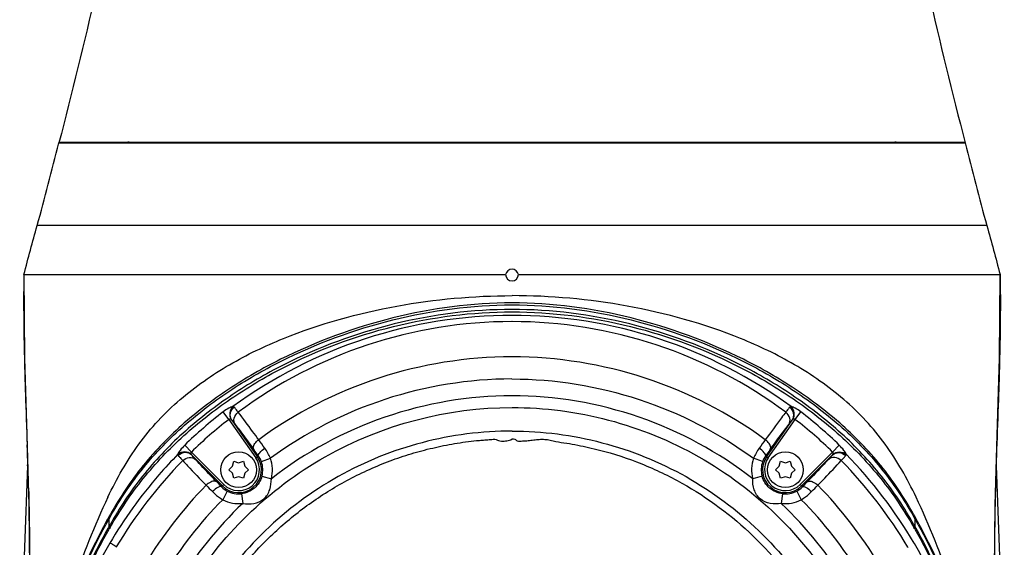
# Model space of a CAD drawing. Header units: millimetres. Extents: x 11 to 407, y 12 to 285.
# Tile 5 of 50: x 68 to 83, y 82 to 90. Entities that reach past the tile are written whole.
import ezdxf

# ---------------------------------------------------------------- set-up
doc = ezdxf.new("R2010")
doc.units = ezdxf.units.MM
doc.header["$LTSCALE"] = 23.1
doc.layers.get('0').update_dxf_attribs({"linetype": 'CONTINUOUS'})

msp = doc.modelspace()

# ---------------------------------------------------------------- linework, layer by layer
at = {"color": 7, "linetype": 'Continuous'}
for p, q in [((68.1092, 87.9121), (82.0319, 87.9121)), ((68.1106, 87.9021), (82.0305, 87.9021)), ((82.3682, 86.6321), (67.7729, 86.6321)), ((67.5706, 85.8821), (74.9726, 85.8821)), ((67.5706, 85.8821), (67.5786, 84.5948)), ((75.1685, 85.8821), (82.5706, 85.8821)), ((67.5786, 84.5948), (67.6167, 83.4136)), ((70.7206, 83.6549), (70.6313, 83.7703)), ((70.7206, 83.6549), (71.1332, 83.0663)), ((79.0079, 83.0663), (79.4205, 83.6549)), ((79.4205, 83.6549), (79.5098, 83.7703)), ((70.7664, 83.6418), (71.1578, 83.0835)), ((78.9833, 83.0835), (79.3747, 83.6419)), ((82.4916, 82.3375), (82.5244, 83.4136)), ((70.1442, 83.1544), (70.0421, 83.2593)), ((79.997, 83.1544), (80.099, 83.2592)), ((70.6439, 82.6552), (70.1442, 83.1544)), ((70.6227, 82.634), (70.1512, 83.105)), ((71.1332, 83.0663), (71.174, 83.0948)), ((71.2198, 83.0075), (71.3609, 83.0582)), ((78.9213, 83.0075), (78.7802, 83.0581)), ((78.9671, 83.0948), (79.0079, 83.0663)), ((79.997, 83.1544), (79.4973, 82.6552)), ((79.9899, 83.1049), (79.5185, 82.634)), ((67.6272, 82.9421), (67.6278, 82.9558)), ((70.7206, 82.8821), (70.7771, 82.9361)), ((70.7771, 82.9361), (70.7956, 83.012)), ((70.7956, 83.012), (70.8706, 82.99)), ((70.8706, 82.99), (70.9456, 83.012)), ((70.9456, 83.012), (70.964, 82.9361)), ((70.964, 82.9361), (71.0206, 82.8821)), ((79.1206, 82.8821), (79.1771, 82.9361)), ((79.1771, 82.9361), (79.1956, 83.012)), ((79.1956, 83.012), (79.2706, 82.99)), ((79.2706, 82.99), (79.3456, 83.012)), ((79.3456, 83.012), (79.364, 82.9361)), ((79.364, 82.9361), (79.4206, 82.8821)), ((82.5139, 82.9416), (82.5132, 82.9567)), ((70.7771, 82.8282), (70.7206, 82.8821)), ((70.7956, 82.7522), (70.7771, 82.8282)), ((70.8706, 82.7742), (70.7956, 82.7522)), ((70.9456, 82.7522), (70.8706, 82.7742)), ((70.964, 82.8282), (70.9456, 82.7522)), ((71.0206, 82.8821), (70.964, 82.8282)), ((71.2284, 82.7841), (71.3731, 82.7445)), ((78.9127, 82.784), (78.7681, 82.7444)), ((79.1771, 82.8282), (79.1206, 82.8821)), ((79.1956, 82.7522), (79.1771, 82.8282)), ((79.2706, 82.7742), (79.1956, 82.7522)), ((79.3456, 82.7522), (79.2706, 82.7742)), ((79.364, 82.8282), (79.3456, 82.7522)), ((79.4206, 82.8821), (79.364, 82.8282)), ((70.6088, 82.6201), (70.6439, 82.6552)), ((79.4973, 82.6552), (79.5323, 82.6201)), ((70.696, 82.5547), (70.6254, 82.4224)), ((70.915, 82.5138), (70.9329, 82.3649)), ((79.2261, 82.5138), (79.2082, 82.3649)), ((79.4451, 82.5547), (79.5157, 82.4224)), ((68.8877, 82.137), (68.8729, 82.1493)), ((81.251, 82.135), (81.2682, 82.1493)), ((68.8986, 81.9952), (68.879, 82.0109)), ((68.8949, 81.9931), (68.8978, 81.9981)), ((81.2425, 81.9952), (81.2621, 82.0109)), ((81.2433, 81.9981), (81.2462, 81.9931)), ((68.9863, 81.6908), (68.9892, 81.6957)), ((81.1525, 81.6947), (81.1548, 81.6908)), ((81.2505, 81.7533), (81.2528, 81.7493))]:
    msp.add_line(p, q, dxfattribs=at)
for points in [[(82.5244, 83.4136), (82.5625, 84.5948), (82.5706, 85.8821)], [(67.6167, 83.4136), (67.6495, 82.3375), (67.6573, 81.3542)], [(82.4931, 80.8233), (82.4838, 81.3542), (82.4916, 82.3375)]]:
    msp.add_lwpolyline(points, dxfattribs=at)
for centre in [(70.8706, 82.8821), (79.2706, 82.8821)]:
    msp.add_circle(centre, 0.275, dxfattribs=at)
for centre, radius, start, end in [((-71.2615, 123.8267), 143.9275, 345.023313, 345.546032), ((69.1706, 87.4621), 0.45, 81.82731, 90), ((80.9706, 87.4621), 0.45, 90, 98.17269), ((221.4026, 123.8267), 143.9275, 194.453968, 194.976687), ((-130.5162, 139.6044), 205.2429, 344.826099, 345.042922), ((280.6573, 139.6044), 205.2429, 194.957078, 195.173901), ((75.0706, 85.8621), 0.1, 11.53688, 168.46313), ((75.0706, 85.8821), 0.1, 180, 0), ((75.075, 78.0878), 7.0698, 90.03627, 126.55674), ((75.0663, 78.0884), 7.0693, 53.44198, 89.96526), ((75.0708, 78.0312), 6.5847, 90.00195, 126.22984), ((75.0705, 78.032), 6.5839, 53.76721, 89.99944), ((75.0836, 77.9809), 6.2958, 90.12029, 126.24949), ((74.8896, 78.2656), 6.9596, 127.72491, 134.14941), ((74.8649, 78.2997), 6.7715, 127.73542, 134.1984), ((75.3024, 78.3297), 6.7317, 45.78291, 52.28408), ((75.2737, 78.2912), 6.9257, 45.8348, 52.29073), ((-17.2305, 80.2355), 84.9065, 1.590736, 2.044202), ((54.8582, 71.4145), 20.2152, 35.71136, 36.16127), ((94.334, 72.1026), 19.043, 143.82584, 144.30323), ((165.3911, 80.3026), 82.925, 177.93821, 178.421951), ((70.8706, 82.8821), 0.3508, 225.03026, 35.03026), ((70.8706, 82.8821), 0.3208, 225.03026, 35.03026), ((59.7094, 74.9354), 14.0717, 35.4399, 35.93649), ((70.8824, 82.8862), 0.3585, 19.77123, 35.58403), ((70.8706, 82.8821), 0.521, 344.68584, 19.74529), ((79.2706, 82.8821), 0.521, 160.26003, 195.33302), ((79.2706, 82.8821), 0.3508, 144.96974, 314.96974), ((79.2588, 82.8862), 0.3586, 144.41844, 160.2315), ((79.2706, 82.8821), 0.3208, 144.96974, 314.96974), ((91.1336, 74.4312), 14.9359, 144.07803, 144.54568), ((217.4379, 76.6647), 149.9421, 177.600596, 179.299557), ((75.1211, 78.0309), 7.1436, 135.66396, 149.13489), ((70.8706, 82.8821), 0.3711, 344.68586, 19.74529), ((79.2706, 82.8821), 0.3711, 160.26002, 195.33299), ((75.0246, 78.0344), 7.1379, 30.85053, 44.34125), ((-68.6086, 76.629), 151.2542, 0.707195, 2.39193), ((75.0903, 78.0179), 6.6077, 135.55995, 148.93454), ((91.3836, 103.3659), 29.5102, 224.60238, 224.86682), ((80.2614, 92.1149), 13.5397, 224.09014, 224.52771), ((70.8631, 82.8685), 0.3556, 224.32652, 241.95332), ((79.278, 82.8685), 0.3555, 298.04441, 315.67369), ((70.4348, 91.573), 12.764, 315.45905, 315.92321), ((57.237, 104.8724), 31.6506, 315.14203, 315.38858), ((75.0482, 78.016), 6.6109, 31.0676, 44.43572), ((70.8706, 82.8821), 0.3711, 241.93, 276.87657), ((79.2706, 82.8821), 0.3711, 263.12686, 298.06792), ((75.0809, 78.0162), 6.2662, 135.31837, 148.86107), ((70.8706, 82.8821), 0.521, 241.93001, 276.87659), ((79.2706, 82.8821), 0.521, 263.12682, 298.06792), ((75.0661, 78.008), 6.0117, 31.00166, 46.44756), ((75.0472, 78.006), 6.2827, 31.1556, 44.66413), ((77.2072, 77.5112), 9.5379, 150.90372, 151.08079), ((72.9339, 77.5112), 9.538, 28.91921, 29.09628), ((77.8435, 77.1752), 10.2574, 151.15704, 163.17562), ((77.1689, 77.4689), 9.5078, 150.74133, 151.28895), ((76.7036, 77.5972), 8.9836, 150.57349, 150.80437), ((75.9554, 82.3909), 7.0866, 182.22442, 183.07347), ((74.9077, 78.6147), 6.9195, 149.90666, 150.60593), ((74.8709, 78.5559), 6.8939, 150.09351, 150.32129), ((75.2263, 78.6107), 6.9276, 29.39405, 30.09275), ((75.2727, 78.5573), 6.8911, 29.67869, 29.90672), ((74.1857, 82.3909), 7.0866, 356.92644, 357.77549), ((73.4536, 77.6063), 8.9651, 29.19537, 29.42651), ((72.9722, 77.4689), 9.5078, 28.71105, 29.25867), ((72.3178, 77.1837), 10.2356, 16.8121, 28.85584)]:
    msp.add_arc(centre, radius, start, end, dxfattribs=at)
for points, knots in [([(69.3121, 132.9221), (69.4493, 129.807), (69.5576, 124.9511), (69.6208, 118.1541), (69.6456, 112.395), (69.6503, 107.3336), (69.6374, 103.2107), (69.6106, 100.2321), (69.5545, 97.4261), (69.4523, 95.1829), (69.2674, 93.3923), (69.0312, 91.8778), (68.6456, 90.0293), (68.3092, 88.6732), (68.1106, 87.9021)], [0, 0, 0, 0, 0.2071561, 0.3226151, 0.4515789, 0.5897604, 0.6588636, 0.725482, 0.7876467, 0.8453208, 0.8745917, 0.9071904, 0.947105, 1, 1, 1, 1]), ([(80.8318, 132.9221), (80.6946, 129.807), (80.5863, 124.9511), (80.5232, 118.1541), (80.4984, 112.395), (80.4937, 107.3336), (80.5065, 103.2107), (80.5334, 100.2321), (80.5894, 97.4261), (80.6917, 95.1829), (80.8765, 93.3923), (81.1127, 91.8778), (81.4983, 90.0293), (81.8347, 88.6732), (82.0333, 87.9021)], [0, 0, 0, 0, 0.2071561, 0.3226151, 0.4515789, 0.5897604, 0.6588636, 0.725482, 0.7876467, 0.8453208, 0.8745917, 0.9071904, 0.947105, 1, 1, 1, 1]), ([(67.5706, 85.8821), (67.5689, 85.757), (67.5648, 85.232), (67.5746, 84.7069), (67.5864, 84.3072)], [0, 0, 0, 0, 0.2383817, 1, 1, 1, 1]), ([(82.5706, 85.8821), (82.5722, 85.7571), (82.5763, 85.2323), (82.5665, 84.7075), (82.5547, 84.308)], [0, 0, 0, 0, 0.2383821, 1, 1, 1, 1]), ([(68.8621, 82.4629), (68.9989, 82.7445), (69.3047, 83.2945), (69.9492, 83.984), (70.7167, 84.5155), (71.8213, 85.045), (73.2816, 85.4459), (74.4792, 85.5564), (75.0706, 85.5564)], [0, 0, 0, 0, 0.1284187, 0.2563213, 0.3833723, 0.5092846, 0.7573881, 1, 1, 1, 1]), ([(81.279, 82.4629), (81.1422, 82.7445), (80.8364, 83.2945), (80.1919, 83.984), (79.4244, 84.5155), (78.3198, 85.045), (76.8595, 85.4459), (75.6619, 85.5564), (75.0706, 85.5564)], [0, 0, 0, 0, 0.1284187, 0.2563213, 0.3833723, 0.5092846, 0.7573881, 1, 1, 1, 1]), ([(75.0706, 85.4454), (74.4561, 85.4456), (73.2256, 85.2791), (71.7742, 84.7469), (70.7093, 84.1369), (69.9794, 83.5817), (69.347, 82.9225), (69.0188, 82.4119), (68.8729, 82.1493)], [0, 0, 0, 0, 0.2515777, 0.5027069, 0.628037, 0.7529116, 0.8769803, 1, 1, 1, 1]), ([(68.8741, 82.1158), (69.0208, 82.3779), (69.3498, 82.8877), (69.9826, 83.5458), (70.7109, 84.1026), (71.7739, 84.7156), (73.2254, 85.2485), (74.456, 85.4143), (75.0706, 85.4141)], [0, 0, 0, 0, 0.1229836, 0.2470395, 0.3718616, 0.4971921, 0.7483565, 1, 1, 1, 1]), ([(75.0706, 85.3442), (74.463, 85.3443), (73.2455, 85.1879), (71.8095, 84.6593), (70.7605, 84.0478), (70.0397, 83.4946), (69.4081, 82.8441), (69.0711, 82.3433), (68.9209, 82.0842)], [0, 0, 0, 0, 0.2511067, 0.5017888, 0.6269893, 0.7518269, 0.8762318, 1, 1, 1, 1]), ([(81.2682, 82.1493), (81.1223, 82.4119), (80.7942, 82.9225), (80.1617, 83.5817), (79.4318, 84.1369), (78.3669, 84.7469), (76.9155, 85.2791), (75.685, 85.4456), (75.0706, 85.4454)], [0, 0, 0, 0, 0.1230197, 0.2470882, 0.3719623, 0.4972924, 0.7484213, 1, 1, 1, 1]), ([(75.0706, 85.4141), (75.685, 85.4143), (76.9155, 85.2485), (78.3669, 84.7157), (79.43, 84.1028), (80.1583, 83.546), (80.7911, 82.8877), (81.1203, 82.378), (81.267, 82.1158)], [0, 0, 0, 0, 0.251605, 0.5027601, 0.6280903, 0.7529187, 0.8769953, 1, 1, 1, 1]), ([(81.2202, 82.0843), (81.07, 82.3434), (80.733, 82.8441), (80.1015, 83.4945), (79.3807, 84.0478), (78.3318, 84.6592), (76.8957, 85.188), (75.6782, 85.3443), (75.0706, 85.3442)], [0, 0, 0, 0, 0.1237661, 0.2481608, 0.37299, 0.498183, 0.7488633, 1, 1, 1, 1]), ([(68.8978, 81.9981), (69.0483, 82.2593), (69.386, 82.7644), (70.0168, 83.4239), (70.7377, 83.9871), (71.7884, 84.6117), (73.2323, 85.1523), (74.4588, 85.3069), (75.0707, 85.3068)], [0, 0, 0, 0, 0.1237661, 0.2481504, 0.3729781, 0.4981719, 0.748845, 1, 1, 1, 1]), ([(75.0707, 85.2529), (74.31, 85.2529), (72.7785, 85.0097), (71.3978, 84.3023), (70.7841, 83.8514)], [0, 0, 0, 0, 0.4997181, 1, 1, 1, 1]), ([(75.0707, 85.3068), (75.6824, 85.3068), (76.9088, 85.1522), (78.3527, 84.6118), (79.4034, 83.9871), (80.1243, 83.4239), (80.7551, 82.7644), (81.0928, 82.2593), (81.2433, 81.9981)], [0, 0, 0, 0, 0.2511298, 0.5018049, 0.6270051, 0.7518401, 0.87623, 1, 1, 1, 1]), ([(79.357, 83.8514), (78.7434, 84.3023), (77.3627, 85.0095), (75.8314, 85.2529), (75.0707, 85.2529)], [0, 0, 0, 0, 0.5002427, 1, 1, 1, 1]), ([(67.5864, 84.3072), (67.5889, 84.2218), (67.5999, 83.8741), (67.6128, 83.5264), (67.622, 83.2641)], [0, 0, 0, 0, 0.2455771, 1, 1, 1, 1]), ([(75.0704, 84.2767), (75.7294, 84.2766), (77.0552, 84.0626), (78.249, 83.4481), (78.7802, 83.0581)], [0, 0, 0, 0, 0.4999891, 1, 1, 1, 1]), ([(82.5547, 84.308), (82.5523, 84.2243), (82.5415, 83.8836), (82.5288, 83.543), (82.5198, 83.2861)], [0, 0, 0, 0, 0.24566, 1, 1, 1, 1]), ([(75.0707, 84.0176), (74.41, 84.0177), (73.0799, 83.793), (71.8945, 83.1503), (71.3731, 82.7445)], [0, 0, 0, 0, 0.4999822, 1, 1, 1, 1]), ([(78.7681, 82.7444), (78.2466, 83.1501), (77.0618, 83.7935), (75.7314, 84.0184), (75.0707, 84.0176)], [0, 0, 0, 0, 0.5000307, 1, 1, 1, 1]), ([(70.0764, 81.0115), (70.5842, 81.8602), (72.0701, 83.3142), (74.0818, 83.8396), (75.0707, 83.8375)], [0, 0, 0, 0, 0.5000012, 1, 1, 1, 1]), ([(70.7841, 83.8515), (70.7609, 83.8491), (70.7069, 83.8231), (70.6588, 83.7916), (70.6313, 83.7703)], [0, 0, 0, 0, 0.4011882, 1, 1, 1, 1]), ([(70.7841, 83.8514), (70.7578, 83.8285), (70.7222, 83.7595), (70.7376, 83.6842), (70.7559, 83.6534)], [0, 0, 0, 0, 0.4934432, 1, 1, 1, 1]), ([(70.7664, 83.6418), (70.7457, 83.6718), (70.7289, 83.7531), (70.7739, 83.8217), (70.8041, 83.8441)], [0, 0, 0, 0, 0.4929465, 1, 1, 1, 1]), ([(70.8642, 83.7667), (70.852, 83.7811), (70.8339, 83.8084), (70.8124, 83.833), (70.8041, 83.8441)], [0, 0, 0, 0, 0.5764506, 1, 1, 1, 1]), ([(75.0708, 83.8375), (75.5694, 83.8394), (76.5712, 83.7071), (77.9719, 83.1386), (79.1803, 82.2301), (79.8085, 81.4389), (80.0649, 81.0112)], [0, 0, 0, 0, 0.2499867, 0.4999901, 0.7499972, 1, 1, 1, 1]), ([(79.3371, 83.8441), (79.3278, 83.8339), (79.3087, 83.8072), (79.2874, 83.7824), (79.2769, 83.7667)], [0, 0, 0, 0, 0.423765, 1, 1, 1, 1]), ([(79.3747, 83.6419), (79.3954, 83.6719), (79.4123, 83.7531), (79.3672, 83.8218), (79.3371, 83.8441)], [0, 0, 0, 0, 0.4929994, 1, 1, 1, 1]), ([(79.5098, 83.7703), (79.4823, 83.7915), (79.4342, 83.823), (79.3802, 83.8492), (79.357, 83.8515)], [0, 0, 0, 0, 0.5988396, 1, 1, 1, 1]), ([(79.3853, 83.6534), (79.4036, 83.6842), (79.4189, 83.7595), (79.3833, 83.8285), (79.357, 83.8514)], [0, 0, 0, 0, 0.5065462, 1, 1, 1, 1]), ([(70.7559, 83.6534), (70.7513, 83.6572), (70.7399, 83.6645), (70.725, 83.6601), (70.7206, 83.6549)], [0, 0, 0, 0, 0.4695758, 1, 1, 1, 1]), ([(70.8182, 83.577), (70.7995, 83.6044), (70.7892, 83.6832), (70.8347, 83.7447), (70.8642, 83.7667)], [0, 0, 0, 0, 0.4741177, 1, 1, 1, 1]), ([(71.1791, 83.3427), (71.1478, 83.3848), (71.0439, 83.5269), (70.9398, 83.6689), (70.8641, 83.7668)], [0, 0, 0, 0, 0.2975766, 1, 1, 1, 1]), ([(79.277, 83.7668), (79.2552, 83.7386), (79.1499, 83.5974), (79.0458, 83.4554), (78.962, 83.3427)], [0, 0, 0, 0, 0.2024453, 1, 1, 1, 1]), ([(79.323, 83.577), (79.3416, 83.6045), (79.3519, 83.6833), (79.3064, 83.7447), (79.2769, 83.7667)], [0, 0, 0, 0, 0.474113, 1, 1, 1, 1]), ([(79.4205, 83.6549), (79.4161, 83.6599), (79.4014, 83.6645), (79.3899, 83.6573), (79.3853, 83.6534)], [0, 0, 0, 0, 0.5220666, 1, 1, 1, 1]), ([(70.7664, 83.6418), (70.7699, 83.6377), (70.7876, 83.6164), (70.8046, 83.5946), (70.8182, 83.577)], [0, 0, 0, 0, 0.1954037, 1, 1, 1, 1]), ([(70.8182, 83.577), (70.8378, 83.5514), (70.9341, 83.4248), (71.0284, 83.2966), (71.1028, 83.1939)], [0, 0, 0, 0, 0.2025607, 1, 1, 1, 1]), ([(79.0383, 83.1939), (79.0661, 83.2322), (79.1598, 83.3608), (79.2548, 83.4884), (79.323, 83.577)], [0, 0, 0, 0, 0.297843, 1, 1, 1, 1]), ([(79.323, 83.577), (79.3282, 83.5838), (79.3451, 83.6056), (79.3624, 83.6272), (79.3747, 83.6419)], [0, 0, 0, 0, 0.3087686, 1, 1, 1, 1]), ([(75.0713, 83.4765), (74.607, 83.477), (73.6741, 83.3554), (72.3687, 82.8287), (71.2388, 81.9887), (70.6495, 81.255), (70.408, 80.8582)], [0, 0, 0, 0, 0.2499615, 0.4999431, 0.7499366, 1, 1, 1, 1]), ([(70.5074, 80.7977), (70.6261, 80.9926), (70.8896, 81.367), (71.3525, 81.8737), (71.8766, 82.3169), (72.357, 82.6276), (72.7626, 82.8374), (73.0763, 82.9752), (73.3982, 83.0925), (73.7269, 83.189), (74.0055, 83.2517), (74.2303, 83.2912), (74.3995, 83.318), (74.5417, 83.3302), (74.6553, 83.341), (74.7267, 83.3439), (74.7829, 83.3518), (74.8268, 83.35), (74.8643, 83.3281), (74.907, 83.3201), (74.9498, 83.3232), (75.006, 83.325), (75.05, 83.3376), (75.0714, 83.3559)], [0, 0, 0, 0, 0.1250182, 0.250036, 0.3750512, 0.5000562, 0.5625878, 0.6251179, 0.6876471, 0.7501752, 0.8127023, 0.8439682, 0.8752346, 0.9065031, 0.9221371, 0.9377712, 0.9455884, 0.9533485, 0.9611591, 0.9689405, 0.9767568, 0.9845727, 1, 1, 1, 1]), ([(75.0713, 83.4765), (75.5356, 83.4773), (76.4683, 83.3548), (77.7735, 82.8284), (78.9026, 81.9877), (79.4919, 81.2544), (79.7334, 80.8577)], [0, 0, 0, 0, 0.2499716, 0.49995, 0.7499451, 1, 1, 1, 1]), ([(75.0714, 83.3559), (75.0855, 83.356), (75.1091, 83.3595), (75.1307, 83.3397), (75.1537, 83.3224), (75.1913, 83.3219), (75.2332, 83.325), (75.2762, 83.3257), (75.3329, 83.332), (75.4037, 83.3405), (75.4887, 83.3504), (75.5745, 83.3513), (75.6596, 83.3391), (75.7694, 83.3073), (75.9121, 83.2943), (76.136, 83.2499), (76.5263, 83.1649), (77.0694, 82.9846), (77.8942, 82.5918), (78.8183, 81.904), (79.3972, 81.1861), (79.634, 80.7972)], [0, 0, 0, 0, 0.00774, 0.0116581, 0.015564, 0.0233025, 0.0311269, 0.0389513, 0.0467757, 0.0624245, 0.0780723, 0.0937133, 0.1093546, 0.1250064, 0.1562991, 0.1875987, 0.2501908, 0.3753159, 0.5004438, 0.7502165, 1, 1, 1, 1]), ([(70.0421, 83.2593), (70.017, 83.2346), (69.9785, 83.1914), (69.9444, 83.1419), (69.9382, 83.1196)], [0, 0, 0, 0, 0.6021134, 1, 1, 1, 1]), ([(71.1028, 83.1939), (71.0971, 83.2028), (71.0919, 83.237), (71.1215, 83.2921), (71.1569, 83.3265), (71.1791, 83.3427)], [0, 0, 0, 0, 0.1771836, 0.5383005, 1, 1, 1, 1]), ([(71.174, 83.0948), (71.1707, 83.1006), (71.176, 83.1212), (71.2074, 83.1624), (71.2438, 83.1939), (71.2723, 83.2142)], [0, 0, 0, 0, 0.1242092, 0.3438437, 1, 1, 1, 1]), ([(78.9671, 83.0948), (78.9704, 83.1006), (78.9652, 83.1212), (78.9337, 83.1624), (78.8973, 83.1939), (78.8689, 83.2142)], [0, 0, 0, 0, 0.1242116, 0.3437844, 1, 1, 1, 1]), ([(79.0383, 83.1939), (79.0439, 83.2028), (79.0491, 83.2369), (79.0196, 83.2921), (78.9842, 83.3264), (78.962, 83.3426)], [0, 0, 0, 0, 0.1771527, 0.5382731, 1, 1, 1, 1]), ([(80.203, 83.1196), (80.1968, 83.1419), (80.1626, 83.1914), (80.1241, 83.2347), (80.099, 83.2593)], [0, 0, 0, 0, 0.3978813, 1, 1, 1, 1]), ([(69.9381, 83.1196), (69.8372, 83.017), (69.4468, 82.595), (69.1095, 82.1243), (68.8906, 81.7533)], [0, 0, 0, 0, 0.2505354, 1, 1, 1, 1]), ([(70.1423, 83.1164), (70.1145, 83.1405), (70.0407, 83.1691), (69.9651, 83.1431), (69.9382, 83.1196)], [0, 0, 0, 0, 0.5064214, 1, 1, 1, 1]), ([(70.1512, 83.105), (70.1248, 83.131), (70.0458, 83.1617), (69.9695, 83.127), (69.9425, 83.1)], [0, 0, 0, 0, 0.4930705, 1, 1, 1, 1]), ([(69.9425, 83.1), (69.9514, 83.0887), (69.9754, 83.064), (69.9976, 83.0376), (70.0116, 83.0233)], [0, 0, 0, 0, 0.4170333, 1, 1, 1, 1]), ([(70.0116, 83.0233), (70.0382, 83.0497), (70.1063, 83.0865), (70.1841, 83.0641), (70.2081, 83.0409)], [0, 0, 0, 0, 0.5293296, 1, 1, 1, 1]), ([(70.1442, 83.1544), (70.1413, 83.152), (70.1336, 83.14), (70.1375, 83.1248), (70.1423, 83.1164)], [0, 0, 0, 0, 0.2797482, 1, 1, 1, 1]), ([(70.2081, 83.0409), (70.2021, 83.0474), (70.1828, 83.0685), (70.1638, 83.0899), (70.1512, 83.105)], [0, 0, 0, 0, 0.3126738, 1, 1, 1, 1]), ([(79.9899, 83.1049), (79.9864, 83.1008), (79.9679, 83.079), (79.9487, 83.0579), (79.933, 83.0409)], [0, 0, 0, 0, 0.1895576, 1, 1, 1, 1]), ([(80.1295, 83.0233), (80.1029, 83.0497), (80.0348, 83.0864), (79.957, 83.064), (79.933, 83.0409)], [0, 0, 0, 0, 0.5292879, 1, 1, 1, 1]), ([(79.9899, 83.1049), (80.0163, 83.1309), (80.0953, 83.1617), (80.1716, 83.1269), (80.1986, 83.1)], [0, 0, 0, 0, 0.4929779, 1, 1, 1, 1]), ([(79.9988, 83.1164), (80.0036, 83.1248), (80.0073, 83.1399), (79.9998, 83.1519), (79.997, 83.1544)], [0, 0, 0, 0, 0.7186368, 1, 1, 1, 1]), ([(79.9988, 83.1164), (80.0266, 83.1405), (80.1004, 83.1691), (80.176, 83.1431), (80.203, 83.1196)], [0, 0, 0, 0, 0.5064133, 1, 1, 1, 1]), ([(80.1295, 83.0233), (80.1421, 83.0389), (80.1672, 83.0626), (80.1886, 83.0896), (80.1986, 83.1)], [0, 0, 0, 0, 0.5826563, 1, 1, 1, 1]), ([(70.0116, 83.0233), (70.0365, 82.9967), (70.1545, 82.8682), (70.2748, 82.7419), (70.3725, 82.6444)], [0, 0, 0, 0, 0.2088108, 1, 1, 1, 1]), ([(70.5366, 82.6941), (70.5041, 82.7276), (70.3937, 82.8423), (70.2844, 82.9582), (70.2081, 83.0409)], [0, 0, 0, 0, 0.2933562, 1, 1, 1, 1]), ([(79.933, 83.0409), (79.9104, 83.0164), (79.8021, 82.8997), (79.6921, 82.7846), (79.6046, 82.6941)], [0, 0, 0, 0, 0.2089808, 1, 1, 1, 1]), ([(79.7686, 82.6444), (79.8047, 82.6805), (79.9261, 82.8059), (80.0454, 82.9332), (80.1295, 83.0233)], [0, 0, 0, 0, 0.2931107, 1, 1, 1, 1]), ([(71.2284, 82.7841), (71.2094, 82.7146), (71.127, 82.5849), (70.9865, 82.5224), (70.915, 82.5138)], [0, 0, 0, 0, 0.5000138, 1, 1, 1, 1]), ([(79.2262, 82.5138), (79.1546, 82.5224), (79.0142, 82.5848), (78.9318, 82.7146), (78.9127, 82.784)], [0, 0, 0, 0, 0.5000428, 1, 1, 1, 1]), ([(70.5366, 82.6941), (70.5284, 82.7016), (70.4947, 82.7134), (70.4333, 82.6939), (70.3925, 82.664), (70.3725, 82.6444)], [0, 0, 0, 0, 0.1803938, 0.542386, 1, 1, 1, 1]), ([(70.6088, 82.6201), (70.6032, 82.6249), (70.581, 82.6255), (70.5317, 82.6029), (70.4935, 82.5725), (70.4684, 82.5476)], [0, 0, 0, 0, 0.1341937, 0.3551193, 1, 1, 1, 1]), ([(70.9329, 82.3649), (70.9892, 82.3577), (71.104, 82.3503), (71.2689, 82.4205), (71.362, 82.5732), (71.3726, 82.6878), (71.3731, 82.7445)], [0, 0, 0, 0, 0.2510588, 0.5001209, 0.7491329, 1, 1, 1, 1]), ([(79.2082, 82.3649), (79.1523, 82.3552), (79.0371, 82.3518), (78.872, 82.42), (78.7803, 82.5733), (78.7669, 82.6876), (78.7681, 82.7444)], [0, 0, 0, 0, 0.2511158, 0.5001359, 0.7490474, 1, 1, 1, 1]), ([(79.5323, 82.6201), (79.5379, 82.6249), (79.5602, 82.6255), (79.6094, 82.6029), (79.6476, 82.5725), (79.6727, 82.5476)], [0, 0, 0, 0, 0.1341997, 0.3551916, 1, 1, 1, 1]), ([(79.6046, 82.6941), (79.6127, 82.7016), (79.6464, 82.7134), (79.7078, 82.6939), (79.7487, 82.664), (79.7686, 82.6444)], [0, 0, 0, 0, 0.1804173, 0.5424007, 1, 1, 1, 1]), ([(68.8621, 82.463), (68.6571, 82.0199), (68.294, 81.1123), (68.0102, 80.1757), (67.9032, 79.6994)], [0, 0, 0, 0, 0.4999916, 1, 1, 1, 1]), ([(70.4684, 82.5476), (70.4799, 82.536), (70.5285, 82.4898), (70.5825, 82.4493), (70.6254, 82.4224)], [0, 0, 0, 0, 0.2442792, 1, 1, 1, 1]), ([(79.5156, 82.4224), (79.5586, 82.4493), (79.6126, 82.4898), (79.6612, 82.536), (79.6727, 82.5476)], [0, 0, 0, 0, 0.755718, 1, 1, 1, 1]), ([(82.2378, 79.6998), (82.1308, 80.176), (81.8471, 81.1125), (81.484, 82.02), (81.279, 82.4629)], [0, 0, 0, 0, 0.5000085, 1, 1, 1, 1]), ([(67.8735, 79.5477), (67.9729, 79.9784), (68.2399, 80.8316), (68.6146, 81.6428), (68.8301, 82.0363)], [0, 0, 0, 0, 0.49623, 1, 1, 1, 1]), ([(81.311, 82.0363), (81.5266, 81.6428), (81.9012, 80.8316), (82.1682, 79.9784), (82.2676, 79.5477)], [0, 0, 0, 0, 0.50377, 1, 1, 1, 1]), ([(68.8613, 81.9793), (68.647, 81.596), (68.2738, 80.8007), (68.006, 79.9633), (67.9072, 79.5381)], [0, 0, 0, 0, 0.5015116, 1, 1, 1, 1]), ([(67.9193, 79.5435), (68.019, 79.9666), (68.2886, 80.7995), (68.6647, 81.5895), (68.8813, 81.9693)], [0, 0, 0, 0, 0.4984972, 1, 1, 1, 1]), ([(81.2598, 81.9693), (81.4772, 81.5882), (81.8543, 80.7955), (82.1242, 79.9597), (82.2238, 79.5351)], [0, 0, 0, 0, 0.5015132, 1, 1, 1, 1]), ([(82.2294, 79.5571), (82.1303, 79.9789), (81.8633, 80.8096), (81.4925, 81.5988), (81.2798, 81.9794)], [0, 0, 0, 0, 0.4985085, 1, 1, 1, 1]), ([(68.8906, 81.7533), (68.559, 81.191), (68.0379, 79.9755), (67.8502, 78.6639), (67.8501, 78.0103)], [0, 0, 0, 0, 0.4997245, 1, 1, 1, 1]), ([(68.9892, 81.6957), (68.9718, 81.7102), (68.9455, 81.7298), (68.9111, 81.747), (68.8956, 81.7506), (68.8907, 81.7533)], [0, 0, 0, 0, 0.5909783, 0.8520787, 1, 1, 1, 1]), ([(82.291, 78.0095), (82.291, 78.6622), (82.1039, 79.9725), (81.584, 81.1871), (81.2528, 81.7493)], [0, 0, 0, 0, 0.5000891, 1, 1, 1, 1])]:
    msp.add_open_spline(points, degree=3, knots=knots, dxfattribs=at)
for points in [[(70.8041, 83.8441), (70.7995, 83.8495), (70.7912, 83.8516), (70.7842, 83.8514)], [(79.357, 83.8514), (79.3499, 83.8517), (79.3416, 83.8495), (79.3371, 83.8441)], [(79.3853, 83.6534), (79.3812, 83.6501), (79.3774, 83.6461), (79.3754, 83.6413)], [(70.7664, 83.6418), (70.7635, 83.6459), (70.7603, 83.6506), (70.7556, 83.6523)], [(71.3609, 83.0582), (71.337, 83.113), (71.3073, 83.1657), (71.2723, 83.2142)], [(78.8689, 83.2142), (78.8338, 83.1657), (78.8041, 83.113), (78.7802, 83.0581)], [(69.9381, 83.1196), (69.937, 83.113), (69.9382, 83.1051), (69.9425, 83.1)], [(70.1423, 83.1164), (70.1447, 83.1122), (70.1477, 83.1081), (70.1518, 83.1054)], [(79.9899, 83.1049), (79.9932, 83.1083), (79.997, 83.1119), (79.9978, 83.1165)], [(80.1986, 83.1), (80.203, 83.105), (80.2041, 83.1129), (80.203, 83.1196)], [(81.2505, 81.7533), (80.9589, 82.2476), (80.6054, 82.7105), (80.203, 83.1196)], [(67.6433, 82.5925), (67.6547, 82.173), (67.6608, 81.7533), (67.6572, 81.3336)], [(82.4975, 82.5863), (82.4863, 82.1687), (82.4803, 81.7509), (82.4839, 81.3331)], [(70.9329, 82.3649), (70.5427, 81.9938), (70.1988, 81.5666), (69.9222, 81.1045)]]:
    msp.add_open_spline(points, degree=3, dxfattribs=at)

doc.saveas('drawing.dxf')
